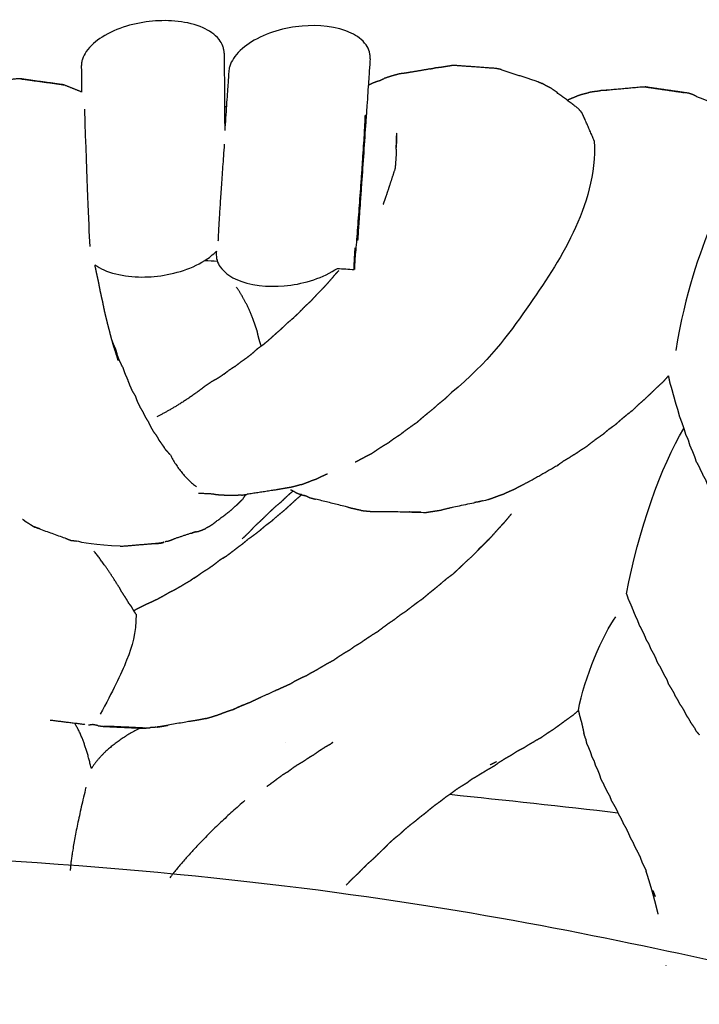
# Model space of a CAD drawing. Header units: millimetres. Extents: x 1225 to 3243, y -459 to 536.
# Tile 17 of 26: x 2363 to 2478, y 370 to 536. Entities that reach past the tile are written whole.
import ezdxf

# ---------------------------------------------------------------- set-up
doc = ezdxf.new("R2010")
doc.units = ezdxf.units.MM
doc.header["$MEASUREMENT"] = 0
doc.layers.add('Swipe - Sofa 2 seater', color=18, linetype='Continuous', true_color=0x000000)

msp = doc.modelspace()

# ---------------------------------------------------------------- linework, layer by layer
at = {"layer": 'Swipe - Sofa 2 seater', "color": 18, "lineweight": -3, "true_color": 0x000000}
for points, degree, knots in [([(2397.49, 529.91), (2397.49, 529.92), (2397.46, 530.38), (2397.4, 530.68), (2397.35, 530.88), (2397.13, 531.48), (2396.91, 531.87), (2396.63, 532.21), (2395.94, 533.08), (2394.94, 533.72), (2393.94, 534.17), (2391.37, 535.31), (2388.16, 535.53), (2385.42, 535.28), (2382.54, 535.02), (2379.39, 534.16), (2376.92, 532.6), (2375.92, 531.97), (2374.93, 531.15), (2374.26, 530.16), (2373.99, 529.77), (2373.77, 529.34), (2373.56, 528.69), (2373.51, 528.49), (2373.47, 528.22), (2373.46, 528.15), (2373.45, 527.99), (2373.44, 527.79), (2373.43, 527.7)], 3, [0, 0, 0, 0, 0.342292, 0.342292, 1.022184, 1.022184, 2.519482, 2.519482, 2.519482, 5.912944, 5.912944, 5.912944, 14.695274, 14.695274, 14.695274, 23.766687, 23.766687, 23.766687, 27.432805, 27.432805, 27.432805, 28.911722, 28.911722, 29.566293, 29.566293, 29.774295, 29.774295, 30.076982, 30.076982, 30.076982, 30.076982]), ([(2422.07, 528.93), (2422.07, 528.95), (2422.08, 529.41), (2422.05, 529.72), (2422.01, 529.92), (2421.84, 530.53), (2421.65, 530.92), (2421.4, 531.28), (2420.79, 532.17), (2419.86, 532.82), (2418.91, 533.28), (2416.45, 534.47), (2413.29, 534.7), (2410.63, 534.46), (2407.72, 534.21), (2404.58, 533.33), (2402.08, 531.78), (2401.04, 531.14), (2400.01, 530.31), (2399.27, 529.31), (2398.98, 528.91), (2398.73, 528.48), (2398.47, 527.82), (2398.41, 527.62), (2398.34, 527.34), (2398.33, 527.27), (2398.31, 527.1), (2398.28, 526.91), (2398.27, 526.81)], 3, [0, 0, 0, 0, 0.362772, 0.362772, 1.039609, 1.039609, 2.503647, 2.503647, 2.503647, 5.776788, 5.776788, 5.776788, 14.350666, 14.350666, 14.350666, 23.470845, 23.470845, 23.470845, 27.25593, 27.25593, 27.25593, 28.79197, 28.79197, 29.468665, 29.468665, 29.682721, 29.682721, 29.992737, 29.992737, 29.992737, 29.992737]), ([(2397.49, 529.9), (2397.49, 529.87), (2397.49, 529.76), (2397.49, 529.59), (2397.5, 529.41), (2397.5, 529.17), (2397.5, 528.85), (2397.5, 528.21), (2397.51, 527.3), (2397.52, 526.17), (2397.53, 525.03), (2397.54, 523.67), (2397.55, 522.17), (2397.55, 521.31), (2397.56, 520.4), (2397.57, 519.46), (2397.57, 518.61), (2397.58, 517.73), (2397.59, 516.85)], 3, [0, 0, 0, 0, 3.102258, 3.102258, 3.102258, 6.17134, 6.17134, 6.17134, 12.136985, 12.136985, 12.136985, 17.765458, 17.765458, 17.765458, 20.83224, 20.83224, 20.83224, 23.545645, 23.545645, 23.545645, 23.545645]), ([(2422.07, 528.92), (2422.07, 528.89), (2422.06, 528.78), (2422.05, 528.61), (2422.04, 528.43), (2422.02, 528.17), (2422, 527.85), (2421.95, 527.21), (2421.89, 526.28), (2421.81, 525.12), (2421.73, 523.97), (2421.64, 522.58), (2421.53, 521.05), (2421.47, 520.18), (2421.41, 519.25), (2421.34, 518.3), (2421.23, 516.63), (2421.11, 514.88), (2420.99, 513.13), (2420.87, 511.38), (2420.75, 509.65), (2420.63, 508.02), (2420.57, 507.09), (2420.51, 506.2), (2420.45, 505.36), (2420.35, 503.89), (2420.26, 502.58), (2420.19, 501.52), (2420.11, 500.46), (2420.06, 499.64), (2420.02, 499.1), (2419.99, 498.62), (2419.97, 498.38), (2419.97, 498.38)], 3, [0, 0, 0, 0, 3.103095, 3.103095, 3.103095, 6.17602, 6.17602, 6.17602, 12.167637, 12.167637, 12.167637, 17.85467, 17.85467, 17.85467, 20.969866, 20.969866, 20.969866, 26.287452, 26.287452, 26.287452, 31.627927, 31.627927, 31.627927, 34.773365, 34.773365, 34.773365, 40.523708, 40.523708, 40.523708, 46.567378, 46.567378, 46.567378, 52.157645, 52.157645, 52.157645, 52.157645]), ([(2373.43, 527.69), (2373.43, 527.66), (2373.43, 527.55), (2373.43, 527.38), (2373.44, 527.2), (2373.44, 526.95), (2373.44, 526.64), (2373.44, 526), (2373.45, 525.09), (2373.46, 523.96), (2373.46, 523.76), (2373.46, 523.56), (2373.46, 523.35)], 3, [0, 0, 0, 0, 3.102258, 3.102258, 3.102258, 6.17134, 6.17134, 6.17134, 12.136985, 12.136985, 12.136985, 13.101537, 13.101537, 13.101537, 13.101537]), ([(2432.21, 527.25), (2432.67, 527.35), (2433.13, 527.46), (2433.6, 527.51), (2434.06, 527.56), (2434.5, 527.63), (2434.94, 527.71), (2435.37, 527.77), (2435.8, 527.83)], 2, [0, 0, 0, 1, 1, 2, 2, 3, 3, 4, 4, 4]), ([(2443.28, 527.32), (2439.96, 527.56), (2436.65, 527.8), (2436.23, 527.81), (2435.8, 527.83)], 2, [1, 1, 1, 2, 2, 3, 3, 3]), ([(2363.24, 525.57), (2362.9, 525.57), (2362.56, 525.56), (2359.27, 525.21), (2355.98, 524.86)], 2, [1, 1, 1, 2, 2, 3, 3, 3]), ([(2369.83, 524.68), (2366.53, 525.13), (2363.24, 525.57), (2363.58, 525.52), (2363.92, 525.47), (2367.19, 525.02), (2370.47, 524.57), (2370.15, 524.62), (2369.83, 524.68)], 2, [0, 0, 0, 1, 1, 2, 2, 3, 3, 4, 4, 4]), ([(2398.27, 526.8), (2398.27, 526.77), (2398.26, 526.66), (2398.25, 526.48), (2398.24, 526.31), (2398.22, 526.05), (2398.2, 525.73), (2398.15, 525.08), (2398.09, 524.16), (2398.01, 523), (2397.93, 521.85), (2397.83, 520.46), (2397.73, 518.93), (2397.68, 518.26), (2397.63, 517.57), (2397.59, 516.85)], 3, [0, 0, 0, 0, 3.103095, 3.103095, 3.103095, 6.17602, 6.17602, 6.17602, 12.167637, 12.167637, 12.167637, 17.85467, 17.85467, 17.85467, 20.231159, 20.231159, 20.231159, 20.231159]), ([(2426.28, 526.21), (2425.83, 526.08), (2425.39, 525.95), (2424.91, 525.79), (2424.42, 525.63)], 2, [0, 0, 0, 1, 1, 2, 2, 2]), ([(2429.18, 526.72), (2429.04, 526.7), (2428.89, 526.68), (2428.48, 526.61), (2428.06, 526.53), (2427.6, 526.48), (2427.14, 526.43), (2426.71, 526.32), (2426.28, 526.21)], 2, [5.626121, 5.626121, 5.626121, 6, 6, 7, 7, 8, 8, 9, 9, 9]), ([(2444.12, 527.15), (2447.16, 526.15), (2450.21, 525.15), (2450.63, 524.98), (2451.04, 524.8)], 2, [-1, -1, -1, 0, 0, 1, 1, 1]), ([(2457.74, 519.89), (2457.42, 520.24), (2457.1, 520.6), (2454.86, 522.28), (2452.61, 523.96), (2452.21, 524.17), (2451.8, 524.37)], 2, [0, 0, 0, 1, 1, 2, 2, 3, 3, 3]), ([(2461.94, 523.63), (2461.57, 523.63), (2461.2, 523.64), (2464.38, 523.92), (2467.56, 524.21), (2467.95, 524.22), (2468.35, 524.23)], 2, [0, 0, 0, 1, 1, 2, 2, 3, 3, 3]), ([(2475.7, 523.16), (2472.38, 523.64), (2469.06, 524.11), (2468.71, 524.17), (2468.35, 524.23), (2471.62, 523.76), (2474.9, 523.28)], 2, [-2, -2, -2, -0.999981, -0.999981, 0.000038, 0.000038, 1.000058, 1.000058, 1.000058]), ([(2455.24, 521.99), (2455.37, 522.05), (2455.49, 522.1), (2455.93, 522.28), (2456.37, 522.46), (2456.8, 522.64), (2457.23, 522.83), (2457.67, 522.95), (2458.1, 523.07), (2458.5, 523.17), (2458.89, 523.27)], 2, [6.705166, 6.705166, 6.705166, 7, 7, 8, 8, 9, 9, 10, 10, 11, 11, 11]), ([(2460.47, 523.48), (2460.08, 523.44), (2459.69, 523.4), (2459.29, 523.33), (2458.89, 523.27)], 2, [3.003071, 3.003071, 3.003071, 4, 4, 5, 5, 5]), ([(2477.04, 522.61), (2476.75, 522.76), (2476.45, 522.91), (2476.07, 523.03), (2475.7, 523.16)], 2, [1.152786, 1.152786, 1.152786, 2, 2, 3, 3, 3]), ([(2459.83, 515.13), (2459.01, 517.02), (2458.19, 518.91), (2457.97, 519.4), (2457.74, 519.89)], 2, [1, 1, 1, 2, 2, 3, 3, 3]), ([(2426.54, 514.01), (2426.54, 515.25), (2426.55, 516.49), (2426.52, 515.44), (2426.48, 514.38)], 2, [1.179195, 1.179195, 1.179195, 2, 2, 2.998035, 2.998035, 2.998035]), ([(2424.28, 504.39), (2424.53, 505.09), (2424.77, 505.78), (2425.15, 506.91), (2425.52, 508.05), (2425.94, 509.32), (2426.35, 510.59), (2426.43, 511.72), (2426.51, 512.84), (2426.49, 513.61), (2426.48, 514.38)], 2, [-2.667712, -2.667712, -2.667712, -2, -2, -1, -1, 0, 0, 1, 1, 2, 2, 2]), ([(2375.73, 494.24), (2376.2, 493.92), (2376.7, 493.64), (2377.2, 493.42), (2379.77, 492.28), (2382.98, 492.05), (2385.72, 492.3), (2388.59, 492.57), (2391.75, 493.42), (2394.22, 494.98), (2394.92, 495.43), (2395.61, 495.96), (2396.19, 496.58)], 3, [4.206598, 4.206598, 4.206598, 4.206598, 5.910565, 5.910565, 5.910565, 14.692896, 14.692896, 14.692896, 23.764311, 23.764311, 23.764311, 26.342048, 26.342048, 26.342048, 26.342048]), ([(2396.17, 496.26), (2396.11, 495.4), (2396.35, 494.61), (2396.84, 493.9), (2397.45, 493.02), (2398.38, 492.37), (2399.33, 491.9), (2401.79, 490.71), (2404.96, 490.49), (2407.61, 490.72), (2410.52, 490.98), (2413.67, 491.86), (2416.16, 493.4), (2416.3, 493.49), (2416.43, 493.57), (2416.56, 493.66)], 3, [0, 0, 0, 0, 2.54243, 2.54243, 2.54243, 5.815575, 5.815575, 5.815575, 14.389453, 14.389453, 14.389453, 23.509634, 23.509634, 23.509634, 23.994258, 23.994258, 23.994258, 23.994258]), ([(2377.76, 484.77), (2377.57, 485.55), (2377.38, 486.33), (2377.21, 487.16), (2377.05, 487.98), (2376.85, 488.86), (2376.65, 489.74), (2376.49, 490.6), (2376.32, 491.46), (2376.14, 492.28), (2375.96, 493.1), (2375.85, 493.67), (2375.73, 494.24)], 2, [0, 0, 0, 1, 1, 2, 2, 3, 3, 4, 4, 5, 5, 5.738582, 5.738582, 5.738582]), ([(2416.83, 493.33), (2416.54, 493.02), (2416.25, 492.71), (2415.73, 492.1), (2415.21, 491.49), (2414.69, 490.91), (2414.16, 490.33), (2413.61, 489.78), (2413.06, 489.23), (2412.56, 488.68), (2412.07, 488.13), (2411.53, 487.64), (2410.99, 487.15), (2410.51, 486.65), (2410.04, 486.14), (2409.54, 485.67), (2409.04, 485.2), (2408.51, 484.76), (2407.97, 484.32), (2407.5, 483.85), (2407.04, 483.39), (2406.53, 482.95), (2406.02, 482.52), (2405.55, 482.08), (2405.08, 481.65), (2404.59, 481.24), (2404.11, 480.83), (2404.01, 480.76), (2403.91, 480.69)], 2, [-3.499441, -3.499441, -3.499441, -3, -3, -2, -2, -1, -1, 0, 0, 1, 1, 2, 2, 3, 3, 4, 4, 5, 5, 6, 6, 7, 7, 8, 8, 9, 9, 9.18576, 9.18576, 9.18576]), ([(2403.72, 480.56), (2403.72, 480.59), (2403.71, 480.62), (2403.52, 481.26), (2403.32, 481.9), (2403.18, 482.54), (2403.04, 483.17), (2402.83, 483.77), (2402.62, 484.38), (2402.48, 484.8), (2402.34, 485.21)], 2, [-30.040659, -30.040659, -30.040659, -30, -30, -29, -29, -28, -28, -27, -27, -26.262892, -26.262892, -26.262892]), ([(2378.97, 480.31), (2378.92, 480.46), (2378.87, 480.61), (2378.68, 481.27), (2378.49, 481.93)], 2, [3.763944, 3.763944, 3.763944, 4, 4, 4.998457, 4.998457, 4.998457]), ([(2378.61, 481.47), (2378.61, 481.47), (2378.61, 481.47), (2378.7, 481.2), (2378.78, 480.92)], 2, [0.9998341, 0.9998341, 0.9998341, 1, 1, 1.1627034, 1.1627034, 1.1627034]), ([(2378.97, 480.31), (2379.31, 479.21), (2379.65, 478.12), (2379.47, 478.73), (2379.29, 479.34), (2379.13, 479.83), (2378.97, 480.31)], 2, [1.346686, 1.346686, 1.346686, 2, 2, 3, 3, 3.757562, 3.757562, 3.757562]), ([(2380.38, 477.07), (2380.13, 477.59), (2379.87, 478.11), (2379.66, 478.65), (2379.46, 479.2)], 2, [0, 0, 0, 1, 1, 2, 2, 2]), ([(2403.91, 480.69), (2403.48, 480.38), (2403.04, 480.08), (2402.6, 479.67), (2402.16, 479.27), (2401.68, 478.89), (2401.2, 478.52)], 2, [9.18834, 9.18834, 9.18834, 10, 10, 11, 11, 12, 12, 12]), ([(2380.74, 476.01), (2380.97, 475.5), (2381.19, 475), (2381.38, 474.5), (2381.57, 474), (2381.78, 473.52), (2381.99, 473.04), (2382.27, 472.59), (2382.54, 472.13), (2382.7, 471.66), (2382.87, 471.2), (2383.09, 470.75), (2383.3, 470.31), (2383.56, 469.88), (2383.81, 469.46), (2384.01, 469.04), (2384.21, 468.62), (2384.47, 468.22), (2384.72, 467.81), (2384.91, 467.41), (2385.1, 467.01), (2385.31, 466.62), (2385.53, 466.24), (2385.8, 465.88), (2386.08, 465.52), (2386.27, 465.16), (2386.46, 464.8), (2386.7, 464.47), (2386.94, 464.13), (2387.17, 463.81), (2387.4, 463.5)], 2, [-11, -11, -11, -10, -10, -9, -9, -8, -8, -7, -7, -6, -6, -5, -5, -4, -4, -3, -3, -2, -2, -1, -1, 0, 0, 1, 1, 2, 2, 3, 3, 4, 4, 4]), ([(2397.61, 475.94), (2397.48, 475.86), (2397.36, 475.79), (2396.89, 475.47), (2396.43, 475.15), (2395.91, 474.87), (2395.4, 474.59), (2394.99, 474.31), (2394.59, 474.03)], 2, [-1.06299, -1.06299, -1.06299, -1, -1, 0, 0, 1, 1, 1.938627, 1.938627, 1.938627]), ([(2472.31, 475.56), (2471.85, 475.05), (2471.39, 474.53), (2470.84, 474.03), (2470.29, 473.52), (2469.77, 473.02), (2469.26, 472.52), (2468.76, 472.05), (2468.26, 471.57), (2467.74, 471.12), (2467.22, 470.67), (2466.75, 470.21), (2466.27, 469.74), (2465.74, 469.33), (2465.21, 468.91), (2464.71, 468.5), (2464.21, 468.08), (2463.74, 467.66), (2463.27, 467.25), (2462.74, 466.87), (2462.21, 466.5), (2461.75, 466.1), (2461.3, 465.71), (2460.79, 465.35), (2460.27, 465), (2459.79, 464.64), (2459.3, 464.28), (2458.86, 463.92), (2458.41, 463.56)], 2, [-12.912346, -12.912346, -12.912346, -12, -12, -11, -11, -10, -10, -9, -9, -8, -8, -7, -7, -6, -6, -5, -5, -4, -4, -3, -3, -2, -2, -1, -1, 0, 0, 1, 1, 1]), ([(2472.54, 474.39), (2472.73, 473.79), (2472.92, 473.19), (2473.07, 472.6), (2473.23, 472.02), (2473.38, 471.46), (2473.53, 470.9), (2473.71, 470.36), (2473.89, 469.82), (2474.02, 469.28), (2474.16, 468.74), (2474.36, 468.23), (2474.56, 467.72), (2474.74, 467.21), (2474.92, 466.71), (2475.06, 466.22), (2475.2, 465.72), (2475.42, 465.25), (2475.64, 464.78), (2475.78, 464.31), (2475.91, 463.84), (2476.12, 463.39), (2476.33, 462.94), (2476.51, 462.49), (2476.69, 462.05), (2476.83, 461.61), (2476.96, 461.18), (2477.2, 460.77), (2477.43, 460.35), (2477.61, 459.96), (2477.79, 459.56), (2477.98, 459.17), (2478.16, 458.78), (2478.37, 458.41), (2478.59, 458.04), (2478.72, 457.67), (2478.85, 457.31), (2479.09, 456.96), (2479.32, 456.62), (2479.54, 456.29), (2479.75, 455.97), (2479.92, 455.66), (2480.1, 455.36)], 2, [-12, -12, -12, -11, -11, -10, -10, -9, -9, -8, -8, -7, -7, -6, -6, -5, -5, -4, -4, -3, -3, -2, -2, -1, -1, 0, 0, 1, 1, 2, 2, 3, 3, 4, 4, 5, 5, 6, 6, 7, 7, 8, 8, 9, 9, 9]), ([(2429.94, 467.7), (2430.38, 468.1), (2430.83, 468.5), (2431.3, 468.89), (2431.78, 469.29), (2432.28, 469.68), (2432.77, 470.08), (2433.24, 470.51), (2433.71, 470.94), (2434.24, 471.36), (2434.77, 471.78), (2435.25, 472.24), (2435.73, 472.7), (2435.73, 472.7), (2435.74, 472.71)], 2, [3, 3, 3, 4, 4, 5, 5, 6, 6, 7, 7, 8, 8, 9, 9, 9.012312, 9.012312, 9.012312]), ([(2429.94, 467.7), (2429.43, 467.35), (2428.92, 466.99), (2428.42, 466.63), (2427.93, 466.27), (2427.46, 465.91), (2427, 465.55), (2426.49, 465.24), (2425.99, 464.92), (2425.56, 464.59), (2425.12, 464.25), (2424.63, 463.96), (2424.14, 463.67), (2423.68, 463.37), (2423.22, 463.07), (2422.78, 462.77), (2422.35, 462.47), (2421.85, 462.22), (2421.35, 461.97), (2420.9, 461.72), (2420.44, 461.47), (2420, 461.24), (2419.56, 461.01)], 2, [-8, -8, -8, -7, -7, -6, -6, -5, -5, -4, -4, -3, -3, -2, -2, -1, -1, 0, 0, 1, 1, 2, 2, 3, 3, 3]), ([(2458.41, 463.56), (2457.89, 463.24), (2457.37, 462.93), (2457.37, 462.93), (2457.37, 462.93)], 2, [0, 0, 0, 1, 1, 1.000004, 1.000004, 1.000004]), ([(2388.44, 462.26), (2388.42, 462.29), (2388.4, 462.32), (2388.31, 462.4), (2388.23, 462.48)], 2, [3.8898385, 3.8898385, 3.8898385, 4, 4, 4.2860165, 4.2860165, 4.2860165]), ([(2456.43, 462.3), (2455.96, 462), (2455.49, 461.69), (2455, 461.41), (2454.51, 461.13)], 2, [2, 2, 2, 3, 3, 3.996569, 3.996569, 3.996569]), ([(2446.35, 456.48), (2446.78, 456.72), (2447.21, 456.96), (2447.69, 457.19), (2448.16, 457.43), (2448.64, 457.68), (2449.12, 457.93), (2451.4, 459.23), (2453.68, 460.54)], 2, [1, 1, 1, 2, 2, 3, 3, 4, 4, 5, 5, 5]), ([(2410.47, 457.26), (2410.89, 457.41), (2411.3, 457.57), (2411.74, 457.74), (2412.17, 457.91), (2412.64, 458.08), (2413.11, 458.25), (2413.54, 458.47), (2413.97, 458.68), (2414.43, 458.89), (2414.88, 459.09)], 2, [0, 0, 0, 1, 1, 2, 2, 3, 3, 4, 4, 4.998695, 4.998695, 4.998695]), ([(2408.74, 456.79), (2408.28, 456.72), (2407.83, 456.64), (2407.4, 456.57), (2406.97, 456.5), (2406.56, 456.42), (2406.15, 456.35), (2403.77, 455.99), (2401.38, 455.63)], 2, [-1, -1, -1, 0, 0, 1, 1, 2, 2, 2.83382, 2.83382, 2.83382]), ([(2410.47, 457.26), (2410.04, 457.13), (2409.61, 457.01), (2409.17, 456.9), (2408.74, 456.79)], 2, [-1, -1, -1, 0, 0, 1, 1, 1]), ([(2399.6, 455.44), (2399.17, 455.42), (2398.74, 455.4), (2398.33, 455.42), (2397.93, 455.43), (2397.52, 455.45), (2397.11, 455.47), (2396.7, 455.5), (2396.29, 455.52), (2395.88, 455.6), (2395.47, 455.67), (2394.32, 455.72), (2393.16, 455.78)], 2, [11, 11, 11, 12, 12, 13, 13, 14, 14, 15, 15, 16, 16, 16.379424, 16.379424, 16.379424]), ([(2395.08, 450.25), (2396.85, 451.58), (2398.62, 452.92), (2398.89, 453.18), (2399.17, 453.45), (2399.51, 453.74), (2399.85, 454.04), (2400.2, 454.39), (2400.56, 454.74)], 2, [-3, -3, -3, -2, -2, -1, -1, 0, 0, 1, 1, 1]), ([(2400.43, 455.48), (2400.86, 455.55), (2401.29, 455.61), (2401.34, 455.62), (2401.38, 455.63)], 2, [3, 3, 3, 4, 4, 4.097935, 4.097935, 4.097935]), ([(2410.56, 455.56), (2410.01, 455.09), (2409.46, 454.61), (2408.96, 454.15), (2408.46, 453.68), (2407.96, 453.23), (2407.45, 452.78), (2406.92, 452.35), (2406.39, 451.92), (2405.91, 451.49), (2405.44, 451.06), (2404.91, 450.67), (2404.39, 450.29), (2403.93, 449.89), (2403.47, 449.49), (2402.99, 449.11), (2402.51, 448.74)], 2, [-3.984208, -3.984208, -3.984208, -3, -3, -2, -2, -1, -1, 0, 0, 1, 1, 2, 2, 3, 3, 4, 4, 4]), ([(2410.55, 455.56), (2410.42, 455.59), (2410.29, 455.62), (2410.7, 455.5), (2411.12, 455.39)], 2, [2.957917, 2.957917, 2.957917, 3, 3, 4, 4, 4]), ([(2411.82, 455.08), (2411.47, 455.23), (2411.12, 455.39), (2411.07, 455.41), (2411.02, 455.44)], 2, [-1, -1, -1, 0, 0, 0.020482, 0.020482, 0.020482]), ([(2411.82, 455.08), (2412.23, 454.97), (2412.64, 454.87), (2412.75, 454.84), (2412.87, 454.81)], 2, [1, 1, 1, 2, 2, 2.281657, 2.281657, 2.281657]), ([(2420.56, 452.9), (2420.16, 452.98), (2419.77, 453.07), (2419.37, 453.16), (2418.97, 453.25), (2418.57, 453.37), (2418.17, 453.48), (2415.52, 454.15), (2412.87, 454.81)], 2, [-3, -3, -3, -2, -2, -1, -1, 0, 0, 0.834145, 0.834145, 0.834145]), ([(2431.47, 452.57), (2431.88, 452.64), (2432.29, 452.71), (2432.71, 452.77), (2433.14, 452.83), (2433.58, 452.9), (2434.01, 452.97), (2434.44, 453.09), (2434.88, 453.2), (2435.31, 453.3), (2435.75, 453.4), (2438.84, 454.06), (2441.92, 454.73)], 2, [4, 4, 4, 5, 5, 6, 6, 7, 7, 8, 8, 9, 9, 10, 10, 10]), ([(2441, 454.52), (2440.58, 454.41), (2440.16, 454.3), (2439.92, 454.28), (2439.68, 454.25)], 2, [-1.000026, -1.000026, -1.000026, -0.000009, -0.000009, 0.522448, 0.522448, 0.522448]), ([(2441.92, 454.73), (2442.33, 454.88), (2442.74, 455.02), (2443.17, 455.19), (2443.6, 455.35), (2444.07, 455.51), (2444.55, 455.67)], 2, [0, 0, 0, 1, 1, 2, 2, 3, 3, 3]), ([(2400.54, 448.14), (2401.13, 448.7), (2401.72, 449.25), (2402.24, 449.82), (2402.77, 450.38), (2403.35, 450.9), (2403.92, 451.43), (2404.46, 451.96), (2405, 452.49), (2405.54, 453), (2406.08, 453.51)], 2, [0, 0, 0, 1.000058, 1.000058, 2.000116, 2.000116, 3.000175, 3.000175, 4.000233, 4.000233, 5.000291, 5.000291, 5.000291]), ([(2420.56, 452.9), (2420.96, 452.86), (2421.37, 452.82), (2421.78, 452.78), (2422.19, 452.75), (2422.61, 452.74), (2423.03, 452.73), (2423.44, 452.73), (2423.86, 452.73), (2424.27, 452.74), (2424.68, 452.76), (2428.08, 452.66), (2431.47, 452.57)], 2, [0, 0, 0, 1, 1, 2, 2, 3, 3, 4, 4, 5, 5, 6, 6, 6]), ([(2430.61, 452.59), (2430.2, 452.6), (2429.79, 452.6), (2429.4, 452.6), (2429.01, 452.61), (2428.85, 452.63), (2428.68, 452.65)], 2, [6.999996, 6.999996, 6.999996, 7.999998, 7.999998, 8.999999, 8.999999, 9.419281, 9.419281, 9.419281]), ([(2363.52, 451.46), (2363.76, 451.27), (2364, 451.08), (2364.26, 450.91), (2364.53, 450.75), (2364.77, 450.6), (2365.01, 450.45), (2365.24, 450.3), (2365.46, 450.15)], 2, [0, 0, 0, 1, 1, 2, 2, 3, 3, 4, 4, 4]), ([(2440.31, 446.33), (2440.86, 446.87), (2441.42, 447.41), (2441.97, 447.96), (2442.52, 448.5), (2443.03, 449.08), (2443.54, 449.65), (2444.09, 450.24), (2444.64, 450.84), (2445.2, 451.51), (2445.77, 452.18), (2445.82, 452.25), (2445.87, 452.33)], 2, [3.001826, 3.001826, 3.001826, 4, 4, 5, 5, 6, 6, 7, 7, 8, 8, 8.044451, 8.044451, 8.044451]), ([(2445.25, 451.57), (2444.8, 451.05), (2444.34, 450.53), (2443.8, 449.95), (2443.26, 449.37)], 2, [0.119919, 0.119919, 0.119919, 1, 1, 1.999139, 1.999139, 1.999139]), ([(2366.5, 449.77), (2366.25, 449.87), (2366.01, 449.97), (2365.73, 450.06), (2365.46, 450.15), (2368.08, 449.2), (2370.7, 448.26), (2370.94, 448.16), (2371.18, 448.06), (2371.44, 447.97), (2371.69, 447.87), (2372.15, 447.82), (2372.6, 447.76)], 2, [9.003989, 9.003989, 9.003989, 10, 10, 11, 11, 12, 12, 13, 13, 14, 14, 14.151015, 14.151015, 14.151015]), ([(2391.88, 449.05), (2391.95, 449.07), (2392.01, 449.09), (2392.25, 449.18), (2392.48, 449.27), (2392.81, 449.33), (2393.13, 449.38), (2393.43, 449.49), (2393.72, 449.59), (2394.05, 449.73), (2394.38, 449.88)], 2, [6.974835, 6.974835, 6.974835, 7, 7, 8, 8, 9, 9, 10, 10, 11, 11, 11]), ([(2391.88, 449.05), (2390.54, 448.6), (2389.2, 448.16), (2388.88, 448.02), (2388.56, 447.87), (2388.27, 447.77), (2387.98, 447.67), (2387.76, 447.66), (2387.54, 447.64)], 2, [-0.517007, -0.517007, -0.517007, 0, 0, 1, 1, 2, 2, 2.072311, 2.072311, 2.072311]), ([(2397.7, 445.11), (2398.17, 445.46), (2398.65, 445.81), (2399.11, 446.17), (2399.57, 446.54), (2400.06, 446.9), (2400.56, 447.26), (2401.01, 447.64), (2401.47, 448.02)], 2, [0, 0, 0, 1, 1, 2, 2, 3, 3, 4, 4, 4]), ([(2402.52, 448.74), (2402.52, 448.74), (2402.51, 448.74), (2401.99, 448.38), (2401.47, 448.02)], 2, [0.999595, 0.999595, 0.999595, 1, 1, 2, 2, 2]), ([(2436.09, 442.25), (2436.59, 442.72), (2437.09, 443.19), (2437.61, 443.68), (2438.12, 444.18), (2438.7, 444.7), (2439.27, 445.21), (2440.76, 446.71), (2442.25, 448.21), (2441.69, 447.66), (2441.13, 447.12), (2440.72, 446.72), (2440.31, 446.33)], 2, [0, 0, 0, 1, 1, 2, 2, 3, 3, 4, 4, 5, 5, 5.775256, 5.775256, 5.775256]), ([(2380, 446.87), (2382.62, 447.09), (2385.24, 447.31), (2385.48, 447.32), (2385.71, 447.32)], 2, [18.128046, 18.128046, 18.128046, 19, 19, 19.941712, 19.941712, 19.941712]), ([(2385.72, 447.32), (2385.73, 447.32), (2385.74, 447.32), (2386.02, 447.33), (2386.29, 447.35), (2386.57, 447.38), (2386.85, 447.41), (2386.39, 447.37), (2385.92, 447.33)], 2, [-2.043399, -2.043399, -2.043399, -2, -2, -1, -1, 0, 0, 0.155083, 0.155083, 0.155083]), ([(2387.29, 447.55), (2387.33, 447.56), (2387.37, 447.56), (2387.11, 447.49), (2386.85, 447.41), (2387.07, 447.48), (2387.29, 447.55)], 2, [4.985591, 4.985591, 4.985591, 5, 5, 6, 6, 6.083742, 6.083742, 6.083742]), ([(2397.7, 445.11), (2397.17, 444.79), (2396.65, 444.47), (2397.25, 444.85), (2397.86, 445.22)], 2, [0, 0, 0, 1, 1, 1.305166, 1.305166, 1.305166]), ([(2395.78, 443.75), (2395.3, 443.42), (2394.83, 443.08), (2394.32, 442.77), (2393.81, 442.45), (2393.46, 442.2), (2393.11, 441.95)], 2, [7.000344, 7.000344, 7.000344, 8, 8, 9, 9, 9.761511, 9.761511, 9.761511]), ([(2392.39, 441.49), (2392.14, 441.33), (2391.88, 441.18), (2392.6, 441.64), (2393.32, 442.1)], 2, [0.4997664, 0.4997664, 0.4997664, 1, 1, 1.3694498, 1.3694498, 1.3694498]), ([(2432.96, 439.73), (2433.46, 440.15), (2433.97, 440.57), (2434.47, 441), (2434.97, 441.43)], 2, [0, 0, 0, 1, 1, 1.996681, 1.996681, 1.996681]), ([(2379.79, 439.99), (2379.95, 439.66), (2380.11, 439.34), (2380.34, 439), (2380.56, 438.66), (2380.78, 438.33), (2380.99, 437.99), (2381.18, 437.66), (2381.38, 437.33)], 2, [1.093266, 1.093266, 1.093266, 2, 2, 3, 3, 4, 4, 5, 5, 5]), ([(2389.11, 439.54), (2389.59, 439.82), (2390.07, 440.09), (2390.53, 440.37), (2390.99, 440.65)], 2, [-0.997332, -0.997332, -0.997332, 0, 0, 1, 1, 1]), ([(2382.24, 436.06), (2382.32, 436.1), (2382.4, 436.13), (2382.85, 436.36), (2383.3, 436.59), (2383.77, 436.83), (2384.24, 437.06), (2384.73, 437.28), (2385.22, 437.51), (2385.72, 437.74), (2386.22, 437.97), (2386.7, 438.23), (2387.17, 438.49)], 2, [3.835502, 3.835502, 3.835502, 4, 4, 5, 5, 6, 6, 7, 7, 8, 8, 9, 9, 9]), ([(2411.18, 425.01), (2411.62, 425.27), (2412.06, 425.54), (2412.54, 425.79), (2413.02, 426.05), (2413.48, 426.32), (2413.93, 426.59), (2414.4, 426.86), (2414.87, 427.14), (2415.38, 427.41), (2415.89, 427.68), (2416.33, 427.99), (2416.77, 428.3), (2417.23, 428.6), (2417.7, 428.89), (2418.19, 429.18), (2418.68, 429.46), (2419.12, 429.78), (2419.55, 430.1), (2420.05, 430.39), (2420.56, 430.68), (2421.01, 431.01), (2421.47, 431.33), (2421.96, 431.65), (2422.44, 431.97), (2422.95, 432.28), (2423.45, 432.59), (2423.88, 432.93), (2424.32, 433.27), (2424.78, 433.6), (2425.24, 433.94), (2425.73, 434.26), (2426.21, 434.59), (2426.66, 434.94), (2427.12, 435.3), (2427.63, 435.63), (2428.14, 435.97), (2428.6, 436.33), (2429.06, 436.7), (2429.54, 437.06), (2430.02, 437.42), (2430.53, 437.77), (2431.03, 438.13)], 2, [0, 0, 0, 1, 1, 2, 2, 3, 3, 4, 4, 5, 5, 6, 6, 7, 7, 8, 8, 9, 9, 10, 10, 11, 11, 12, 12, 13, 13, 14, 14, 15, 15, 16, 16, 17, 17, 18, 18, 19, 19, 20, 20, 21, 21, 21]), ([(2465.25, 438.89), (2465.39, 438.44), (2465.53, 437.99), (2465.75, 437.53), (2465.96, 437.07), (2466.14, 436.62), (2466.33, 436.16), (2466.5, 435.73), (2466.67, 435.29), (2466.88, 434.87), (2467.08, 434.45), (2467.24, 434.02), (2467.39, 433.59), (2467.62, 433.19), (2467.84, 432.78), (2468.03, 432.38), (2468.23, 431.97), (2468.39, 431.57), (2468.55, 431.16), (2468.79, 430.77), (2469.02, 430.39), (2469.17, 429.99), (2469.32, 429.6), (2469.54, 429.22), (2469.76, 428.84), (2469.96, 428.45), (2470.15, 428.07), (2470.29, 427.68), (2470.44, 427.3), (2470.67, 426.93), (2470.91, 426.57), (2471.09, 426.2), (2471.28, 425.84), (2471.46, 425.47), (2471.64, 425.11), (2471.85, 424.75), (2472.06, 424.4), (2472.19, 424.03), (2472.31, 423.67), (2472.54, 423.32), (2472.76, 422.97), (2472.96, 422.63), (2473.16, 422.29), (2473.32, 421.95), (2473.47, 421.62), (2473.68, 421.3), (2473.89, 420.97), (2474.05, 420.65), (2474.21, 420.32), (2474.43, 420.01), (2474.65, 419.7), (2474.82, 419.39), (2474.99, 419.08), (2475.13, 418.78), (2475.28, 418.48), (2475.48, 418.18), (2475.69, 417.88), (2475.85, 417.6), (2476.01, 417.31)], 2, [-27.912345, -27.912345, -27.912345, -27, -27, -26, -26, -25, -25, -24, -24, -23, -23, -22, -22, -21, -21, -20, -20, -19, -19, -18, -18, -17, -17, -16, -16, -15, -15, -14, -14, -13, -13, -12, -12, -11, -11, -10, -10, -9, -9, -8, -8, -7, -7, -6, -6, -5, -5, -4, -4, -3, -3, -2, -2, -1, -1, 0, 0, 1, 1, 1]), ([(2382.65, 435.43), (2382.45, 435.74), (2382.25, 436.05), (2382.07, 436.38), (2381.9, 436.7)], 2, [0, 0, 0, 1, 1, 2, 2, 2]), ([(2411.18, 425.01), (2410.68, 424.77), (2410.18, 424.54), (2409.7, 424.3), (2409.22, 424.06)], 2, [4, 4, 4, 5, 5, 6, 6, 6]), ([(2408.36, 423.56), (2407.89, 423.34), (2407.42, 423.13), (2406.96, 422.91), (2406.49, 422.7), (2406.29, 422.63), (2406.1, 422.56)], 2, [0, 0, 0, 1, 1, 2, 2, 2.375067, 2.375067, 2.375067]), ([(2400.56, 420.1), (2399.82, 419.76), (2399.07, 419.42), (2399.53, 419.64), (2399.98, 419.85), (2400.45, 420.05), (2400.92, 420.25), (2401.41, 420.45), (2401.9, 420.64), (2402.37, 420.86), (2402.84, 421.08), (2403.3, 421.3), (2403.77, 421.52), (2404.93, 422.04), (2406.1, 422.56)], 2, [5.674538, 5.674538, 5.674538, 6, 6, 7, 7, 8, 8, 9, 9, 10, 10, 11, 11, 11.508266, 11.508266, 11.508266]), ([(2394.43, 417.87), (2393.95, 417.77), (2393.47, 417.67), (2393.02, 417.59), (2392.57, 417.51), (2392.12, 417.44), (2391.66, 417.38), (2388.84, 416.89), (2386.01, 416.4), (2386.46, 416.47), (2386.92, 416.54), (2387.38, 416.62), (2387.85, 416.71), (2387.95, 416.73), (2388.06, 416.75)], 2, [0, 0, 0, 1, 1, 2, 2, 3, 3, 4, 4, 5, 5, 6, 6, 6.223584, 6.223584, 6.223584]), ([(2394.43, 417.87), (2394.89, 418.01), (2395.35, 418.15), (2395.82, 418.29), (2396.28, 418.43), (2396.72, 418.6), (2397.15, 418.76), (2397.63, 418.94), (2398.1, 419.11), (2398.58, 419.27), (2399.07, 419.42)], 2, [0, 0, 0, 1, 1, 2, 2, 3, 3, 4, 4, 5, 5, 5]), ([(2457.16, 419.21), (2456.7, 418.82), (2456.25, 418.42), (2455.67, 418.01), (2455.09, 417.6), (2454.54, 417.19), (2454, 416.79), (2453.47, 416.41), (2452.94, 416.03), (2452.39, 415.68), (2451.85, 415.32), (2451.34, 414.97), (2450.84, 414.61)], 2, [2.144889, 2.144889, 2.144889, 3, 3, 4, 4, 5, 5, 6, 6, 7, 7, 8, 8, 8]), ([(2457.16, 419.21), (2457.27, 418.75), (2457.37, 418.28), (2457.51, 417.78), (2457.66, 417.28)], 2, [1.734842, 1.734842, 1.734842, 2, 2, 3, 3, 3]), ([(2368.16, 417.62), (2371.07, 417.26), (2373.98, 416.9), (2373.99, 416.89), (2374.01, 416.89)], 2, [11.033795, 11.033795, 11.033795, 12, 12, 12.0819, 12.0819, 12.0819]), ([(2376.29, 416.65), (2375.84, 416.76), (2375.38, 416.86), (2375.35, 416.87), (2375.32, 416.88)], 2, [0, 0, 0, 1, 1, 1.01114, 1.01114, 1.01114]), ([(2377.24, 416.54), (2377.7, 416.54), (2378.15, 416.54), (2381.18, 416.4), (2384.21, 416.26), (2383.76, 416.26), (2383.32, 416.27), (2380.28, 416.4), (2377.24, 416.54)], 2, [0, 0, 0, 1, 1, 2, 2, 3, 3, 4, 4, 4]), ([(2457.66, 417.28), (2457.77, 416.8), (2457.88, 416.32), (2457.98, 415.86), (2458.08, 415.4)], 2, [1.99939, 1.99939, 1.99939, 2.999695, 2.999695, 4, 4, 4]), ([(2477.05, 415.69), (2476.92, 415.95), (2476.79, 416.22), (2476.6, 416.49), (2476.4, 416.76)], 2, [-1, -1, -1, 0, 0, 1, 1, 1]), ([(2415.78, 413.84), (2415.61, 413.71), (2415.44, 413.58), (2414.93, 413.29), (2414.43, 413), (2413.95, 412.69), (2413.46, 412.38), (2413.01, 412.06), (2412.56, 411.74), (2412.06, 411.44), (2411.57, 411.15), (2411.16, 410.86), (2410.75, 410.57), (2410.29, 410.31), (2409.82, 410.04), (2409.39, 409.76), (2408.96, 409.47)], 2, [0.60162, 0.60162, 0.60162, 1, 1, 2, 2, 3, 3, 4, 4, 5, 5, 6, 6, 7, 7, 8, 8, 8]), ([(2447.79, 412.84), (2448.27, 413.15), (2448.74, 413.45), (2449.25, 413.75), (2449.77, 414.04)], 2, [0, 0, 0, 1, 1, 2, 2, 2]), ([(2458.53, 413.67), (2458.7, 413.3), (2458.88, 412.93), (2459.03, 412.56), (2459.18, 412.18), (2459.3, 411.81), (2459.41, 411.43), (2459.6, 411.06), (2459.8, 410.7), (2459.91, 410.32), (2460.02, 409.94), (2460.2, 409.57), (2460.39, 409.19), (2460.54, 408.81), (2460.7, 408.43), (2460.81, 408.05), (2460.93, 407.66), (2461.13, 407.28), (2461.34, 406.91), (2461.5, 406.55), (2461.67, 406.19), (2461.85, 405.85), (2462.02, 405.5), (2462.23, 405.15), (2462.43, 404.79), (2462.56, 404.43), (2462.69, 404.06), (2462.92, 403.69), (2463.14, 403.32), (2463.35, 402.94), (2463.56, 402.57), (2463.72, 402.19), (2463.89, 401.81), (2464.11, 401.42), (2464.33, 401.04), (2464.51, 400.64), (2464.68, 400.24), (2464.92, 399.83), (2465.16, 399.43), (2465.35, 399.03), (2465.54, 398.64), (2465.71, 398.23), (2465.88, 397.83), (2466.11, 397.42), (2466.34, 397.01), (2466.52, 396.6), (2466.71, 396.19), (2466.93, 395.77), (2467.15, 395.35), (2467.36, 394.92), (2467.57, 394.49), (2467.72, 394.05), (2467.88, 393.62), (2468.11, 393.17), (2468.34, 392.72)], 2, [-22, -22, -22, -21, -21, -20, -20, -19, -19, -18, -18, -17, -17, -16, -16, -15, -15, -14, -14, -13, -13, -12, -12, -11, -11, -10, -10, -9, -9, -8, -8, -7, -7, -6, -6, -5, -5, -4, -4, -3, -3, -2, -2, -1, -1, 0, 0, 1, 1, 2, 2, 3, 3, 4, 4, 4.997985, 4.997985, 4.997985]), ([(2446.73, 412.28), (2446.27, 411.97), (2445.81, 411.66), (2445.29, 411.37), (2444.78, 411.08), (2444.29, 410.78), (2443.8, 410.47), (2443.36, 410.15), (2442.92, 409.83), (2442.39, 409.54), (2441.87, 409.24), (2441.41, 408.96), (2440.95, 408.68), (2440.5, 408.41), (2440.05, 408.13), (2439.58, 407.86), (2439.1, 407.58), (2438.71, 407.28), (2438.31, 406.97), (2437.83, 406.68), (2437.35, 406.4), (2436.9, 406.1), (2436.44, 405.8), (2436.03, 405.48), (2435.62, 405.17), (2435.16, 404.86), (2434.7, 404.55), (2434.29, 404.22), (2433.88, 403.89), (2433.41, 403.56), (2432.95, 403.24), (2432.54, 402.91), (2432.13, 402.58), (2431.73, 402.24), (2431.34, 401.9), (2430.89, 401.57), (2430.44, 401.23), (2430.03, 400.88), (2429.62, 400.53), (2429.17, 400.19), (2428.72, 399.84), (2428.28, 399.48), (2427.84, 399.12), (2427.45, 398.74), (2427.05, 398.36), (2426.58, 397.99), (2426.11, 397.62), (2425.67, 397.22), (2425.22, 396.83), (2424.82, 396.41), (2424.41, 395.99), (2423.96, 395.56), (2423.52, 395.14), (2423.07, 394.7), (2422.63, 394.26), (2422.14, 393.83), (2421.65, 393.4), (2421.21, 392.97), (2420.78, 392.54), (2420.34, 392.09), (2419.9, 391.64), (2419.41, 391.19), (2418.92, 390.74), (2418.49, 390.28), (2418.06, 389.83)], 2, [-33, -33, -33, -32, -32, -31, -31, -30, -30, -29, -29, -28, -28, -27, -27, -26, -26, -25, -25, -24, -24, -23, -23, -22, -22, -21, -21, -20, -20, -19, -19, -18, -18, -17, -17, -16, -16, -15, -15, -14, -14, -13, -13, -12, -12, -11, -11, -10, -10, -9, -9, -8, -8, -7, -7, -6, -6, -5, -5, -4, -4, -3, -3, -2, -2, -1.022263, -1.022263, -1.022263]), ([(2404.7, 406.45), (2405.13, 406.76), (2405.56, 407.07), (2405.97, 407.38), (2406.38, 407.69), (2406.8, 407.99), (2407.22, 408.3)], 2, [0, 0, 0, 1, 1, 2, 2, 2.998117, 2.998117, 2.998117]), ([(2468.34, 392.72), (2468.34, 392.72), (2468.34, 392.72), (2468.46, 392.44), (2468.58, 392.17)], 2, [5.9997493, 5.9997493, 5.9997493, 6, 6, 6.6025861, 6.6025861, 6.6025861]), ([(2469.25, 389.97), (2469.09, 390.5), (2468.93, 391.02), (2468.77, 391.55), (2468.6, 392.07), (2468.59, 392.12), (2468.58, 392.17)], 2, [0, 0, 0, 1, 1, 2, 2, 2.088128, 2.088128, 2.088128]), ([(2470.6, 384.92), (2470.51, 385.31), (2470.41, 385.71), (2470.27, 386.25), (2470.13, 386.8), (2469.99, 387.33), (2469.85, 387.87), (2469.7, 388.4), (2469.56, 388.94), (2469.4, 389.45), (2469.25, 389.97)], 2, [8.286076, 8.286076, 8.286076, 9, 9, 10, 10, 11, 11, 12, 12, 13, 13, 13]), ([(2470.11, 387.88), (2469.9, 388.38), (2469.7, 388.88), (2469.7, 388.89), (2469.69, 388.9)], 2, [-1, -1, -1, 0, 0, 0.027896, 0.027896, 0.027896]), ([(2469.69, 388.9), (2469.7, 388.89), (2469.7, 388.88), (2469.9, 388.38), (2470.11, 387.88)], 2, [9.972104, 9.972104, 9.972104, 10, 10, 11, 11, 11])]:
    msp.add_open_spline(points, degree=degree, knots=knots, dxfattribs=at)
for points, degree in [([(2397.49, 529.91), (2397.49, 529.9), (2397.49, 529.9), (2397.49, 529.9)], 3), ([(2422.07, 528.93), (2422.07, 528.93), (2422.07, 528.92), (2422.07, 528.92)], 3), ([(2373.43, 527.69), (2373.43, 527.69), (2373.43, 527.7), (2373.43, 527.7)], 3), ([(2444.12, 527.15), (2443.7, 527.23), (2443.28, 527.32)], 2), ([(2423.51, 525.22), (2423.97, 525.42), (2424.42, 525.63)], 2), ([(2373.46, 523.36), (2371.96, 523.96), (2370.47, 524.57)], 2), ([(2422.51, 524.85), (2422.14, 524.66), (2421.77, 524.48)], 2), ([(2423.51, 525.22), (2423.01, 525.03), (2422.51, 524.85)], 2), ([(2451.8, 524.37), (2451.42, 524.59), (2451.04, 524.8)], 2), ([(2461.2, 523.64), (2460.84, 523.56), (2460.47, 523.48)], 2), ([(2397.85, 520.84), (2397.76, 520.85), (2397.66, 520.85), (2397.56, 520.86)], 3), ([(2421.42, 519.38), (2421.36, 519.39), (2421.31, 519.39), (2421.25, 519.4)], 3), ([(2421.54, 519.38), (2421.48, 519.39), (2421.43, 519.39), (2421.37, 519.4)], 3), ([(2396.19, 496.58), (2396.17, 496.36), (2396.17, 496.26), (2396.17, 496.26)], 3), ([(2394.23, 494.99), (2394.93, 494.96), (2395.64, 494.92), (2396.34, 494.88)], 3), ([(2416.56, 493.66), (2417.5, 493.6), (2418.44, 493.53), (2419.38, 493.46)], 3), ([(2415.94, 492.12), (2415.95, 492.12), (2415.96, 492.13)], 2), ([(2376.6, 490), (2376.59, 490), (2376.58, 490.01)], 2), ([(2378.14, 483.3), (2377.95, 484.03), (2377.76, 484.77)], 2), ([(2378.49, 481.93), (2378.32, 482.61), (2378.14, 483.3)], 2), ([(2379.1, 480.33), (2378.86, 480.9), (2378.61, 481.47)], 2), ([(2379.1, 480.33), (2379.28, 479.76), (2379.46, 479.2)], 2), ([(2399.26, 477.12), (2399.72, 477.47), (2400.18, 477.82)], 2), ([(2401.2, 478.52), (2400.69, 478.17), (2400.18, 477.82)], 2), ([(2380.38, 477.07), (2380.56, 476.54), (2380.74, 476.01)], 2), ([(2397.36, 475.79), (2397.8, 476.12), (2398.25, 476.46)], 2), ([(2397.56, 475.95), (2397.57, 475.95), (2397.57, 475.95)], 2), ([(2399.26, 477.12), (2398.75, 476.79), (2398.25, 476.46)], 2), ([(2472.31, 475.56), (2472.43, 474.97), (2472.54, 474.39)], 2), ([(2394.68, 474.1), (2394.68, 474.1), (2394.68, 474.1)], 2), ([(2459.51, 464.35), (2459.51, 464.35), (2459.51, 464.35), (2459.52, 464.35)], 3), ([(2387.3, 463.63), (2387.28, 463.63), (2387.26, 463.63)], 2), ([(2387.33, 463.57), (2387.34, 463.57), (2387.35, 463.56)], 2), ([(2387.4, 463.5), (2387.36, 463.54), (2387.33, 463.57)], 2), ([(2387.37, 463.54), (2387.36, 463.54), (2387.35, 463.54)], 2), ([(2387.76, 462.97), (2387.58, 463.23), (2387.4, 463.49)], 2), ([(2388.23, 462.48), (2387.98, 462.76), (2387.72, 463.04)], 2), ([(2387.79, 462.96), (2387.78, 462.97), (2387.76, 462.97)], 2), ([(2456.43, 462.3), (2456.9, 462.61), (2457.37, 462.93)], 2), ([(2453.68, 460.54), (2454.09, 460.83), (2454.51, 461.13)], 2), ([(2409.1, 456.15), (2408.66, 455.79), (2408.22, 455.43)], 2), ([(2409.5, 455.94), (2409.11, 456.15), (2408.71, 456.35)], 2), ([(2409.5, 455.94), (2409.89, 455.78), (2410.29, 455.62)], 2), ([(2444.55, 455.67), (2444.98, 455.88), (2445.42, 456.09)], 2), ([(2445.42, 456.09), (2445.88, 456.28), (2446.35, 456.48)], 2), ([(2400.43, 455.48), (2400.01, 455.46), (2399.6, 455.44)], 2), ([(2401.1, 455.58), (2400.83, 455.16), (2400.56, 454.74)], 2), ([(2406.08, 453.51), (2406.64, 453.98), (2407.19, 454.44)], 2), ([(2407.19, 454.44), (2407.69, 454.93), (2408.2, 455.41)], 2), ([(2403.71, 451.23), (2403.49, 451.03), (2403.28, 450.82)], 2), ([(2365.92, 449.98), (2365.92, 449.99), (2365.92, 449.99)], 2), ([(2392.65, 449.3), (2392.34, 449.2), (2392.02, 449.09)], 2), ([(2395.08, 450.25), (2394.73, 450.06), (2394.38, 449.88)], 2), ([(2442.39, 448.37), (2442.32, 448.29), (2442.25, 448.21)], 2), ([(2396.65, 444.47), (2396.22, 444.11), (2395.78, 443.75)], 2), ([(2390.99, 440.65), (2391.48, 440.92), (2391.96, 441.2)], 2), ([(2392.39, 441.49), (2392.64, 441.65), (2392.88, 441.82)], 2), ([(2392.88, 441.82), (2393, 441.89), (2393.11, 441.95)], 2), ([(2434.97, 441.43), (2435.53, 441.84), (2436.09, 442.25)], 2), ([(2388.1, 439.04), (2388.6, 439.29), (2389.11, 439.54)], 2), ([(2431.94, 438.93), (2432.45, 439.33), (2432.96, 439.73)], 2), ([(2387.17, 438.49), (2387.64, 438.76), (2388.1, 439.04)], 2), ([(2431.03, 438.13), (2431.49, 438.53), (2431.94, 438.93)], 2), ([(2381.9, 436.7), (2381.64, 437.02), (2381.38, 437.33)], 2), ([(2408.36, 423.56), (2408.79, 423.81), (2409.22, 424.06)], 2), ([(2374.62, 416.81), (2374.97, 416.84), (2375.32, 416.87)], 2), ([(2376.29, 416.65), (2376.77, 416.6), (2377.24, 416.54)], 2), ([(2383.9, 416.26), (2383.9, 416.27), (2383.9, 416.27)], 2), ([(2384.21, 416.26), (2384.65, 416.3), (2385.1, 416.34)], 2), ([(2386.01, 416.4), (2385.56, 416.37), (2385.1, 416.34)], 2), ([(2476.4, 416.76), (2476.21, 417.03), (2476.01, 417.31)], 2), ([(2450.84, 414.61), (2450.3, 414.33), (2449.77, 414.04)], 2), ([(2458.35, 414.53), (2458.22, 414.96), (2458.08, 415.4)], 2), ([(2458.35, 414.53), (2458.44, 414.1), (2458.53, 413.67)], 2), ([(2477.05, 415.69), (2477.29, 415.41), (2477.52, 415.13)], 2), ([(2407.76, 413.78), (2407.76, 413.78), (2407.77, 413.79)], 2), ([(2447.79, 412.84), (2447.26, 412.56), (2446.73, 412.28)], 2), ([(2442.32, 410.1), (2442.84, 410.36), (2443.36, 410.62)], 2), ([(2406.64, 407.82), (2406.61, 407.82), (2406.58, 407.82), (2406.56, 407.82)], 3), ([(2408.16, 408.86), (2407.69, 408.58), (2407.22, 408.3)], 2), ([(2408.16, 408.86), (2408.56, 409.17), (2408.96, 409.47)], 2), ([(2463.82, 401.96), (2454.37, 403.06), (2444.91, 404.09), (2435.45, 405.06)], 3), ([(2471.93, 376.3), (2471.93, 376.32), (2471.93, 376.33)], 2)]:
    msp.add_open_spline(points, degree=degree, dxfattribs=at)
at = {"layer": 'Swipe - Sofa 2 seater'}
for points, degree in [([(2432.21, 527.25), (2430.7, 526.98), (2429.18, 526.72)], 2), ([(2477.04, 522.61), (2483.25, 520.36), (2483.38, 518.9), (2484.19, 513.57), (2480.15, 502.76), (2475.15, 489.69), (2473.54, 479.85)], 3), ([(2373.96, 520.47), (2374.35, 507.8), (2374.61, 501.65), (2374.87, 497.34)], 3), ([(2397.51, 514.55), (2396.66, 503.11), (2396.45, 498.24)], 2), ([(2459.83, 515.13), (2460.15, 509.54), (2456.76, 499.05), (2448.69, 487.11), (2442.08, 477.92), (2435.73, 472.7)], 3), ([(2402.34, 485.21), (2400.85, 488.8), (2399.56, 490.49)], 2), ([(2394.59, 474.03), (2390.24, 470.71), (2386.13, 468.66)], 2), ([(2465.25, 438.89), (2467.25, 449.36), (2471.12, 460.49), (2474.92, 466.71)], 3), ([(2388.44, 462.26), (2390.05, 459.05), (2392.82, 456.89)], 2), ([(2380, 446.87), (2375.89, 447.07), (2373.43, 447.48), (2372.6, 447.76)], 3), ([(2379.79, 439.99), (2377.53, 443.61), (2375.57, 446.07)], 2), ([(2382.65, 435.43), (2382.63, 432.14), (2381.46, 428.12), (2378.71, 422.4), (2376.59, 418.59)], 3), ([(2457.16, 419.21), (2458.14, 424.73), (2461.32, 432.1), (2463.46, 435.02)], 3), ([(2375.12, 409.43), (2373.98, 414.44), (2372.29, 417.11)], 2), ([(2383.32, 416.27), (2377.47, 413.22), (2375.12, 409.43)], 2), ([(2374.2, 406.29), (2371.85, 396.49), (2371.56, 392.31)], 2), ([(2400.99, 404.07), (2393.28, 397.41), (2388.33, 391.06)], 2)]:
    msp.add_open_spline(points, degree=degree, dxfattribs=at)
at = {"layer": 'Swipe - Sofa 2 seater', "color": 18, "lineweight": -3, "true_color": 0x000000}
for points, weights, knots in [([(2419.38, 493.46), (2419.49, 493.41), (2420.36, 505.24), (2421.3, 518.15), (2421.26, 519.34), (2421.26, 519.39), (2421.25, 519.4)], [0.966736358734, 0.724808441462, 1, 0.707106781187, 1, 0.982298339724, 0.966736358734], [-121.287964, -121.287964, -121.287964, -102.101761, -102.101761, -81.681409, -81.681409, -80.447259, -80.447259, -80.447259]), ([(2419.38, 493.46), (2419.38, 493.46), (2419.37, 493.52), (2419.36, 493.94), (2419.56, 497.14)], [0.965286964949, 0.981471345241, 1, 0.872066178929, 0.85589365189], [39.548897, 39.548897, 39.548897, 40.840704, 40.840704, 49.760179, 49.760179, 49.760179]), ([(2419.5, 493.46), (2419.5, 493.46), (2419.49, 493.52), (2419.48, 493.94), (2419.68, 497.14)], [0.965286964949, 0.981471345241, 1, 0.872066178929, 0.85589365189], [39.548897, 39.548897, 39.548897, 40.840704, 40.840704, 49.760179, 49.760179, 49.760179])]:
    msp.add_rational_spline(points, weights, degree=2, knots=knots, dxfattribs=at)
for points in [[(2421.25, 519.39), (2421.25, 519.39), (2421.25, 519.39)], [(2421.37, 519.39), (2421.37, 519.39), (2421.37, 519.39)]]:
    msp.add_rational_spline(points, [0.955669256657, 0.956510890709, 0.957359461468], degree=2, dxfattribs=at)
at = {"layer": 'Swipe - Sofa 2 seater'}
msp.add_open_spline([(1899.21, 214.41), (1901.26, 221.06), (1888.54, 240.92), (1890.59, 277.75), (1891.38, 298.6), (1887.3, 314.05), (1882.35, 322.44), (1859.16, 339.76), (1888.77, 355.49), (1971.37, 388.82), (2126.86, 394.14), (2372.5, 397.95), (2540.47, 368.2), (2647.82, 324.24), (2604, 314.86), (2599.88, 299.41), (2600.62, 278.56), (2588.03, 250.86), (2588.57, 219.34), (2580.34, 205.59), (2579.49, 203.97)], degree=3, knots=[-17.310701, -17.310701, -17.310701, -17.310701, 37.324996, 76.472112, 115.619228, 154.766344, 193.91346, 233.060576, 272.207692, 311.354808, 349.726714, 353.365441, 391.737348, 470.031579, 548.325811, 587.472927, 626.620043, 665.767159, 695.310412, 697.970774, 697.970774, 697.970774, 697.970774], dxfattribs=at)

doc.saveas('drawing.dxf')
